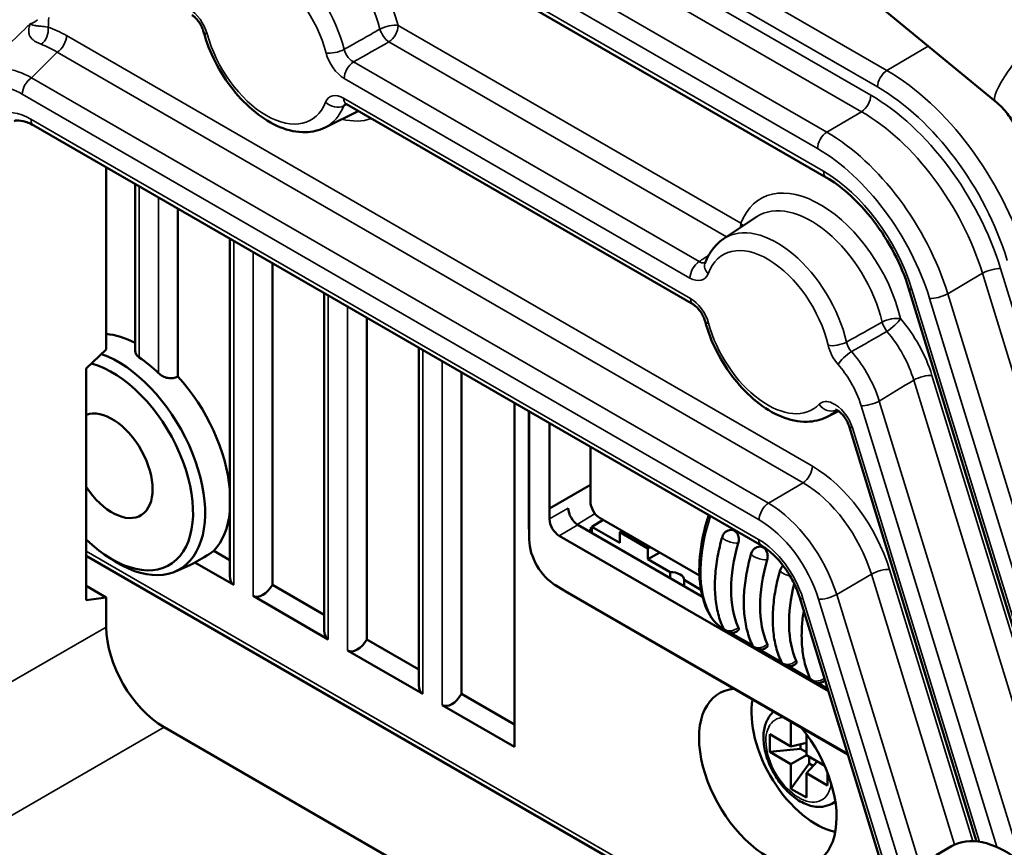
# Model space of a CAD drawing. Header units: millimetres. Extents: x 0 to 4638, y -120 to 1188.
# Tile 249 of 256: x 1495 to 1519, y 439 to 460. Entities that reach past the tile are written whole.
import ezdxf

# ---------------------------------------------------------------- set-up
doc = ezdxf.new("R2010")
doc.units = ezdxf.units.MM
doc.header["$LTSCALE"] = 2
doc.layers.add('Sichtbar (ISO)', color=7, linetype='Continuous', lineweight=50)
doc.layers.add('Sichtbar schmal (ISO)', color=7, linetype='Continuous', lineweight=35)

msp = doc.modelspace()

# ---------------------------------------------------------------- linework, layer by layer
at = {"layer": 'Sichtbar (ISO)'}
for p, q in [((1491.7266, 469.0044), (1514.8678, 455.6439)), ((1519.0009, 457.5041), (1511.2241, 463.895)), ((1502.6152, 456.8655), (1503.4256, 457.2665)), ((1511.6174, 452.5369), (1503.1392, 457.4318)), ((1517.7655, 457.1106), (1517.766, 457.1109)), ((1513.2822, 446.6467), (1495.4962, 456.9155)), ((1497.2685, 451.4371), (1497.2685, 455.8922)), ((1497.9782, 455.4825), (1497.9782, 451.3988)), ((1499.0186, 454.8818), (1499.0186, 450.7826)), ((1512.3569, 454.145), (1513.1603, 454.6803)), ((1500.288, 454.1489), (1500.288, 445.9049)), ((1501.3285, 453.5482), (1501.3285, 445.6891)), ((1521.81, 436.8973), (1516.8787, 452.9433)), ((1502.5979, 452.8153), (1502.5979, 444.5713)), ((1503.6384, 452.2146), (1503.6384, 444.3555)), ((1504.9078, 451.4816), (1504.9078, 443.2377)), ((1496.7806, 450.9763), (1497.2685, 451.4371)), ((1496.7806, 445.3152), (1496.7806, 450.9763)), ((1505.9482, 450.8809), (1505.9482, 443.0219)), ((1507.2458, 450.1318), (1507.2458, 441.7284)), ((1507.6006, 447.0699), (1507.6006, 449.927)), ((1507.6068, 449.9234), (1507.6068, 446.7942)), ((1514.8717, 449.7892), (1515.165, 449.9343)), ((1508.1018, 447.5572), (1508.1018, 449.6376)), ((1518.5411, 439.419), (1515.423, 449.5653)), ((1509.1007, 447.728), (1509.1007, 449.0608)), ((1508.1018, 447.5572), (1509.1007, 448.134)), ((1508.1018, 447.5572), (1508.1018, 447.2977)), ((1508.7965, 447.1546), (1511.8417, 445.3964)), ((1509.1392, 447.1071), (1509.4146, 447.2747)), ((1511.7666, 445.9167), (1509.3365, 447.3198)), ((1507.6071, 446.7741), (1507.6009, 447.0422)), ((1509.092, 447.0557), (1509.1392, 447.0844)), ((1509.1392, 447.1071), (1509.1392, 446.9567)), ((1509.8186, 446.7148), (1509.1392, 447.1071)), ((1509.8725, 447.0103), (1509.8186, 446.9746)), ((1509.8186, 446.7148), (1509.8186, 446.9746)), ((1510.5043, 446.5787), (1509.8186, 446.9746)), ((1508.3374, 446.8895), (1514.9192, 443.0895)), ((1497.22, 446.4329), (1497.3461, 446.3461)), ((1500.288, 446.2898), (1499.8943, 446.5171)), ((1510.5621, 446.6121), (1510.5043, 446.5787)), ((1510.5043, 446.5787), (1510.5043, 446.3189)), ((1510.5043, 446.3189), (1510.797, 446.4765)), ((1496.7806, 446.3979), (1510.3999, 438.5348)), ((1499.4357, 446.2376), (1500.3857, 445.6891)), ((1511.0537, 446.0017), (1510.5043, 446.3189)), ((1498.9633, 446.0182), (1499.313, 446.173)), ((1511.0537, 446.0017), (1511.0537, 445.8514)), ((1511.3904, 445.657), (1511.3904, 445.8073)), ((1511.8045, 445.5682), (1511.3904, 445.8073)), ((1497.2685, 445.3798), (1496.7806, 445.6615)), ((1502.5979, 444.9562), (1501.3285, 445.6891)), ((1508.2349, 445.6867), (1508.464, 445.5473)), ((1508.2522, 445.6764), (1515.3909, 441.5549)), ((1515.3936, 441.5461), (1508.4878, 445.5331)), ((1497.2685, 445.3798), (1496.7806, 445.3152)), ((1497.2685, 444.6579), (1497.2685, 445.3798)), ((1500.8571, 445.4169), (1502.6956, 444.3555)), ((1516.6061, 437.6006), (1514.2117, 445.3918)), ((1512.3411, 444.6233), (1512.361, 444.6119)), ((1512.5291, 444.5148), (1513.0681, 444.2036)), ((1504.9078, 443.6226), (1503.6384, 444.3555)), ((1503.167, 444.0833), (1505.0054, 443.0219)), ((1513.2362, 444.1066), (1513.7752, 443.7954)), ((1513.9433, 443.6983), (1514.4823, 443.3871)), ((1514.6504, 443.2901), (1514.9023, 443.1446)), ((1507.2458, 442.2727), (1505.9482, 443.0219)), ((1507.2458, 441.7284), (1505.4768, 442.7497)), ((1514.0034, 442.3391), (1514.2675, 442.1866)), ((1514.0034, 441.7404), (1514.0034, 442.3391)), ((1506.311, 437.8052), (1498.6818, 442.2099)), ((1513.4848, 442.0398), (1514.0034, 441.7404)), ((1513.4848, 441.6043), (1513.4848, 442.0398)), ((1514.3805, 442.0404), (1514.3805, 441.5226)), ((1513.4848, 441.6043), (1514.2391, 441.6811)), ((1514.0034, 441.3049), (1513.4848, 441.6043)), ((1514.3805, 441.8276), (1514.0034, 441.7404)), ((1514.2391, 441.7949), (1514.2391, 441.6811)), ((1514.2391, 441.6811), (1514.3805, 441.5994)), ((1514.0034, 441.3049), (1514.3805, 441.5226)), ((1514.3805, 441.5226), (1514.8288, 441.2638)), ((1514.6445, 441.3702), (1514.3805, 441.0872)), ((1514.447, 441.321), (1514.447, 441.4843)), ((1514.0034, 440.7061), (1514.447, 441.321)), ((1514.0034, 440.7061), (1514.0034, 441.3049)), ((1514.5455, 441.2641), (1514.447, 441.321)), ((1514.3805, 441.0872), (1514.3805, 440.4884)), ((1514.899, 440.7878), (1514.3805, 441.0872)), ((1514.899, 441.0928), (1514.899, 440.7878)), ((1514.3805, 440.4884), (1514.0034, 440.7061)), ((1515, 440.3407), (1515.088, 440.3916)), ((1517.5491, 439.0828), (1517.9262, 439.3005))]:
    msp.add_line(p, q, dxfattribs=at)
for centre, start, end in [((1512.5511, 446.8003), 93.69047, 163.66747), ((1513.2582, 446.392), 93.69047, 163.66747), ((1513.9653, 445.9838), 131.28811, 163.66747), ((1512.5511, 444.7471), 203.88861, 317.10751), ((1513.2582, 444.3389), 203.88861, 317.10751), ((1513.9653, 443.9306), 203.88861, 317.10751), ((1514.6724, 443.5224), 203.88861, 314.87051)]:
    msp.add_arc(centre, 0.2333, start, end, dxfattribs=at)
for centre, major_axis, ratio, start_param, end_param in [((1512.4939, 458.3962), (-3.0673, 5.3127), 0.5773503, 4.3566826, 4.3566888), ((1512.6348, 458.4775), (3.176, -5.501), 0.5773503, 1.1582837, 1.1583993), ((1512.4939, 458.3962), (-3.0673, 5.3127), 0.5773503, 4.2331851, 4.2331862), ((1503.3059, 457.7205), (-0.1667, -0.2887), 0.5773503, 6.2831507, 6.2831853), ((1518.763, 454.9394), (-1.1754, 2.0358), 0.5773503, 6.1073801, 6.1078588), ((1518.6222, 454.858), (-1.0667, 1.8475), 0.5773503, 5.8912261, 5.8915108), ((1518.6222, 454.858), (0.4167, -0.7217), 0.5773503, 0.144626, 0.1446354), ((1511.784, 452.8256), (-0.1667, -0.2887), 0.5773503, 0, 0.0000351), ((1498.117, 449.0072), (-1.5437, 2.6738), 0.5773503, 5.5614375, 5.8969698), ((1497.5508, 448.6803), (1.5087, -2.6132), 0.5773503, 5.4017201, 8.8260072), ((1497.8813, 448.8711), (1.5292, -2.6486), 0.5773503, 2.0432007, 2.2661487), ((1497.4099, 448.5989), (1.4, -2.4249), 0.5773503, 5.1743385, 8.8941228), ((1498.117, 449.0072), (-1.5437, 2.6738), 0.5773503, 4.0326225, 5.0720825), ((1497.4099, 448.5989), (0.7, -1.2124), 0.5773503, 4.8089025, 9.3282644), ((1515.7416, 449.6632), (-0.3186, -0.0979), 0.3014255, 6.2830619, 6.2831853), ((1509.3365, 447.5919), (0.1667, -0.2887), 0.5773503, 3.9269908, 5.4977871), ((1498.117, 449.0072), (1.5437, -2.6738), 0.5773503, 0.165774, 0.6797665), ((1508.7967, 447.4267), (-0.1667, 0.2887), 0.577746, 0.7857408, 2.3558519), ((1508.3376, 447.1617), (0.1667, -0.2887), 0.577746, 3.9273334, 5.4974445), ((1508.4878, 446.5577), (-0.6274, 1.0867), 0.5773503, 0.7853982, 0.8122917), ((1509.5144, 447.0537), (-0.3336, 0.5774), 0.5773502, 1.2455584, 1.3991098), ((1508.2522, 446.4216), (0.4564, -0.7904), 0.5773503, 3.9269908, 5.4977871), ((1514.899, 446.9387), (-1.6667, -2.8868), 0.5773503, 5.1110255, 5.8845488), ((1499.5871, 450.0895), (2.3118, 4.0042), 0.5751364, 3.8824869, 4.023203), ((1497.8813, 448.8711), (1.5292, -2.6486), 0.5773503, 6.221282, 6.2998034), ((1515.6061, 446.5305), (-1.6667, -2.8868), 0.5773503, 5.1110255, 5.8845488), ((1511.0571, 445.8093), (0.3333, 0), 0.5773503, 6.2731846, 7.8639823), ((1500.6214, 446.0973), (0.2357, 0.4082), 0.5773503, 2.3561945, 3.1415927), ((1516.3132, 446.1222), (-1.6667, -2.8868), 0.5773503, 5.1677923, 5.8845488), ((1501.0928, 445.8252), (-0.2357, -0.4082), 0.5773503, 0, 1.5707963), ((1508.4878, 446.5577), (-0.6274, 1.0867), 0.5773503, 2.3293009, 2.3561945), ((1498.6836, 443.8429), (1, -1.7321), 0.5780539, 3.9275998, 5.4971782), ((1502.9313, 444.7637), (0.2357, 0.4082), 0.5773503, 2.3561945, 3.1415927), ((1503.4027, 444.4916), (-0.2357, -0.4082), 0.5773503, 0, 1.5707963), ((1505.2411, 443.4301), (0.2357, 0.4082), 0.5773503, 2.3561945, 3.1415927), ((1513.4377, 440.9783), (1.1883, -2.0582), 0.5773503, 2.8625215, 8.1330528), ((1505.7125, 443.1579), (-0.2357, -0.4082), 0.5773503, 0, 1.5707963), ((1514.6162, 441.6587), (-1.1154, 1.932), 0.5773503, 0.5997472, 2.6586364), ((1519.2595, 436.9911), (-1.3333, 2.3094), 0.5773503, 4.3937562, 6.2831853)]:
    msp.add_ellipse(centre, major_axis=major_axis, ratio=ratio, start_param=start_param, end_param=end_param, dxfattribs=at)
for points in [[(1513.1526, 465.7452), (1515.5779, 463.5924), (1518.0119, 461.4562), (1520.4559, 459.3417)], [(1511.9018, 453.5434), (1511.9018, 453.5434), (1511.9018, 453.5435), (1511.9019, 453.5438)]]:
    msp.add_open_spline(points, degree=3, dxfattribs=at)
for points, knots in [([(1499.6475, 459.2052), (1499.6393, 459.2352), (1499.628, 459.2674), (1499.6001, 459.3317), (1499.5832, 459.3645), (1499.5442, 459.429), (1499.5215, 459.4613), (1499.474, 459.5192), (1499.4486, 459.5455), (1499.4014, 459.5869), (1499.3789, 459.6028), (1499.3609, 459.6132)], [0, 0, 0, 0, 0.016042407, 0.016042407, 0.032370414, 0.032370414, 0.049973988, 0.049973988, 0.067859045, 0.067859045, 0.08508064, 0.08508064, 0.08508064, 0.08508064]), ([(1499.6475, 459.2052), (1499.715, 458.9563), (1499.8127, 458.7061), (1500.0567, 458.2282), (1500.2026, 458.0003), (1500.5303, 457.5862), (1500.712, 457.4001), (1501.0987, 457.0876), (1501.3037, 456.9616), (1501.7198, 456.7916), (1501.9315, 456.7458), (1502.3052, 456.7553), (1502.4684, 456.7928), (1502.6152, 456.8655)], [3.4971342, 3.4971342, 3.4971342, 3.4971342, 3.8378941, 3.8378941, 4.1760148, 4.1760148, 4.5150059, 4.5150059, 4.8573794, 4.8573794, 5.1934434, 5.1934434, 5.4607208, 5.4607208, 5.4607208, 5.4607208]), ([(1519.5011, 456.7906), (1519.4928, 456.8263), (1519.4806, 456.8664), (1519.4461, 456.9532), (1519.4238, 456.9999), (1519.3682, 457.0975), (1519.3349, 457.1483), (1519.2573, 457.2512), (1519.2129, 457.3031), (1519.1141, 457.4055), (1519.0596, 457.4558), (1519.0009, 457.5041)], [2.59556913, 2.59556913, 2.59556913, 2.59556913, 2.73995333, 2.73995333, 2.88433752, 2.88433752, 3.02872172, 3.02872172, 3.17310591, 3.17310591, 3.31749011, 3.31749011, 3.31749011, 3.31749011]), ([(1503.1392, 457.4318), (1503.1243, 457.4404), (1503.1121, 457.4456), (1503.0972, 457.4505), (1503.0937, 457.4509), (1503.0937, 457.4509)], [0, 0, 0, 0, 0.014297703, 0.014297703, 0.027198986, 0.027198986, 0.027198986, 0.027198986]), ([(1495.4962, 456.9155), (1495.4038, 456.9688), (1495.3144, 457.0042), (1495.1628, 457.04), (1495.0996, 457.0411), (1495.0385, 457.0304), (1495.0256, 457.0272), (1495.0137, 457.0232)], [0, 0, 0, 0, 0.06431724, 0.06431724, 0.12781667, 0.12781667, 0.1471089, 0.1471089, 0.1471089, 0.1471089]), ([(1516.8787, 452.9433), (1516.7921, 453.2251), (1516.6721, 453.5145), (1516.384, 454.0667), (1516.2124, 454.3361), (1515.8314, 454.8343), (1515.6157, 455.0673), (1515.2221, 455.4127), (1515.0425, 455.543), (1514.8678, 455.6439)], [0, 0, 0, 0, 0.14010135, 0.14010135, 0.28083166, 0.28083166, 0.42757042, 0.42757042, 0.54347114, 0.54347114, 0.54347114, 0.54347114]), ([(1512.3569, 454.145), (1512.3147, 454.1169), (1512.2746, 454.0858), (1512.199, 454.0183), (1512.1635, 453.9818), (1512.0976, 453.9045), (1512.0671, 453.8636), (1512.0113, 453.7779), (1511.986, 453.7332), (1511.9403, 453.6407), (1511.9199, 453.5929), (1511.902, 453.5438)], [2.39326087, 2.39326087, 2.39326087, 2.39326087, 2.47589632, 2.47589632, 2.55853177, 2.55853177, 2.64116722, 2.64116722, 2.72380267, 2.72380267, 2.80643812, 2.80643812, 2.80643812, 2.80643812]), ([(1511.904, 452.1289), (1511.8959, 452.1589), (1511.8845, 452.1911), (1511.8566, 452.2554), (1511.8397, 452.2882), (1511.8007, 452.3527), (1511.778, 452.385), (1511.7305, 452.4429), (1511.7051, 452.4692), (1511.658, 452.5106), (1511.6354, 452.5265), (1511.6174, 452.5369)], [0, 0, 0, 0, 0.016042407, 0.016042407, 0.032370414, 0.032370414, 0.049973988, 0.049973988, 0.067859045, 0.067859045, 0.08508064, 0.08508064, 0.08508064, 0.08508064]), ([(1511.904, 452.1289), (1511.9715, 451.88), (1512.0692, 451.6298), (1512.3132, 451.1519), (1512.4591, 450.924), (1512.7868, 450.5099), (1512.9685, 450.3238), (1513.3552, 450.0113), (1513.5603, 449.8853), (1513.9763, 449.7152), (1514.188, 449.6695), (1514.5617, 449.679), (1514.7249, 449.7165), (1514.8717, 449.7892)], [3.4971342, 3.4971342, 3.4971342, 3.4971342, 3.8378941, 3.8378941, 4.1760148, 4.1760148, 4.5150059, 4.5150059, 4.8573794, 4.8573794, 5.1934434, 5.1934434, 5.4607208, 5.4607208, 5.4607208, 5.4607208]), ([(1497.9782, 451.3988), (1497.9782, 451.3726), (1497.9863, 451.3446), (1498.0196, 451.2919), (1498.0448, 451.2672), (1498.0746, 451.2467), (1498.0752, 451.2463), (1498.0758, 451.2458)], [-0.112446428, -0.112446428, -0.112446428, -0.112446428, -0.093828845, -0.093828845, -0.075056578, -0.075056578, -0.074665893, -0.074665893, -0.074665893, -0.074665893]), ([(1498.5472, 450.8625), (1498.5751, 450.836), (1498.6098, 450.8107), (1498.6889, 450.7684), (1498.734, 450.7522), (1498.8172, 450.7356), (1498.8608, 450.7332), (1498.9421, 450.7444), (1498.9798, 450.7581), (1499.0129, 450.7787), (1499.0157, 450.7806), (1499.0186, 450.7826)], [-0.231764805, -0.231764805, -0.231764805, -0.231764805, -0.213282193, -0.213282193, -0.193404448, -0.193404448, -0.174827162, -0.174827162, -0.156249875, -0.156249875, -0.154446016, -0.154446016, -0.154446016, -0.154446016]), ([(1515.423, 449.5653), (1515.4127, 449.5987), (1515.3989, 449.6341), (1515.3661, 449.7014), (1515.3471, 449.7342), (1515.3059, 449.7951), (1515.2832, 449.8239), (1515.2362, 449.8755), (1515.2113, 449.8987), (1515.165, 449.9353), (1515.1429, 449.9493), (1515.1107, 449.9659), (1515.0992, 449.9698), (1515.0915, 449.9718), (1515.0903, 449.9719), (1515.0903, 449.9719)], [0, 0, 0, 0, 0.0174077, 0.0174077, 0.0340362, 0.0340362, 0.05081243, 0.05081243, 0.06834533, 0.06834533, 0.08572134, 0.08572134, 0.10095225, 0.10095225, 0.10783257, 0.10783257, 0.10783257, 0.10783257]), ([(1512.1088, 444.8169), (1511.9805, 444.9881), (1511.887, 445.2021), (1511.7726, 445.6878), (1511.7522, 445.9672), (1511.7867, 446.5719), (1511.8467, 446.9071), (1511.96, 447.2914), (1511.9756, 447.3414), (1511.9921, 447.3915)], [0, 0, 0, 0, 0.1506756, 0.1506756, 0.30584237, 0.30584237, 0.46984602, 0.46984602, 0.49434556, 0.49434556, 0.49434556, 0.49434556]), ([(1512.7161, 446.705), (1512.7212, 446.7226), (1512.7251, 446.7427), (1512.7287, 446.7839), (1512.7284, 446.8049), (1512.724, 446.8477), (1512.7178, 446.8752), (1512.701, 446.9213), (1512.6881, 446.9454), (1512.6565, 446.9859), (1512.6377, 447.0021), (1512.5997, 447.0241), (1512.5777, 447.0313), (1512.5491, 447.0335), (1512.5426, 447.0335), (1512.5361, 447.0331)], [-0.156674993, -0.156674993, -0.156674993, -0.156674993, -0.147996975, -0.147996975, -0.139318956, -0.139318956, -0.128628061, -0.128628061, -0.116539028, -0.116539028, -0.104449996, -0.104449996, -0.092360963, -0.092360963, -0.088792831, -0.088792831, -0.088792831, -0.088792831]), ([(1512.3378, 444.6526), (1512.2854, 444.7708), (1512.2439, 444.8974), (1512.1819, 445.1645), (1512.1615, 445.3049), (1512.1411, 445.5964), (1512.1412, 445.7476), (1512.1612, 446.0576), (1512.1812, 446.2165), (1512.2402, 446.5387), (1512.2792, 446.702), (1512.3272, 446.8659)], [4.32562731, 4.32562731, 4.32562731, 4.32562731, 4.48033198, 4.48033198, 4.63503665, 4.63503665, 4.78974131, 4.78974131, 4.94444598, 4.94444598, 5.09915065, 5.09915065, 5.09915065, 5.09915065]), ([(1513.0449, 444.2444), (1512.9925, 444.3625), (1512.951, 444.4892), (1512.889, 444.7562), (1512.8686, 444.8966), (1512.8482, 445.1882), (1512.8483, 445.3393), (1512.8683, 445.6494), (1512.8883, 445.8082), (1512.9473, 446.1304), (1512.9863, 446.2938), (1513.0343, 446.4576)], [4.32562731, 4.32562731, 4.32562731, 4.32562731, 4.48033198, 4.48033198, 4.63503665, 4.63503665, 4.78974131, 4.78974131, 4.94444598, 4.94444598, 5.09915065, 5.09915065, 5.09915065, 5.09915065]), ([(1513.4232, 446.2968), (1513.4284, 446.3143), (1513.4323, 446.3344), (1513.4358, 446.3756), (1513.4355, 446.3967), (1513.4311, 446.4395), (1513.4249, 446.467), (1513.4081, 446.513), (1513.3952, 446.5372), (1513.3636, 446.5776), (1513.3448, 446.5939), (1513.3068, 446.6158), (1513.2849, 446.6231), (1513.2562, 446.6253), (1513.2497, 446.6253), (1513.2432, 446.6248)], [-0.156674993, -0.156674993, -0.156674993, -0.156674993, -0.147996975, -0.147996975, -0.139318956, -0.139318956, -0.128628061, -0.128628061, -0.116539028, -0.116539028, -0.104449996, -0.104449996, -0.092360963, -0.092360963, -0.088792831, -0.088792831, -0.088792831, -0.088792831]), ([(1514.2117, 445.3918), (1514.1736, 445.5157), (1514.1213, 445.6438), (1513.9956, 445.8901), (1513.9207, 446.0113), (1513.7541, 446.2376), (1513.6594, 446.3447), (1513.4702, 446.5214), (1513.3731, 446.5942), (1513.2822, 446.6467)], [0, 0, 0, 0, 0.062155, 0.062155, 0.1248639, 0.1248639, 0.19061503, 0.19061503, 0.25428158, 0.25428158, 0.25428158, 0.25428158]), ([(1513.752, 443.8361), (1513.6996, 443.9543), (1513.6581, 444.0809), (1513.5961, 444.348), (1513.5757, 444.4884), (1513.5553, 444.7799), (1513.5554, 444.9311), (1513.5754, 445.2411), (1513.5954, 445.4), (1513.6544, 445.7222), (1513.6934, 445.8855), (1513.7414, 446.0494)], [4.32562731, 4.32562731, 4.32562731, 4.32562731, 4.48033198, 4.48033198, 4.63503665, 4.63503665, 4.78974131, 4.78974131, 4.94444598, 4.94444598, 5.09915065, 5.09915065, 5.09915065, 5.09915065]), ([(1514.4591, 443.4279), (1514.4068, 443.546), (1514.3652, 443.6727), (1514.3032, 443.9398), (1514.2828, 444.0802), (1514.2624, 444.3717), (1514.2625, 444.5228), (1514.2805, 444.8014), (1514.2948, 444.9274), (1514.3152, 445.055)], [4.32562731, 4.32562731, 4.32562731, 4.32562731, 4.48033198, 4.48033198, 4.63503665, 4.63503665, 4.78974131, 4.78974131, 4.91304365, 4.91304365, 4.91304365, 4.91304365]), ([(1512.3411, 444.6233), (1512.3242, 444.6331), (1512.3058, 444.6447), (1512.2713, 444.6684), (1512.2548, 444.6805), (1512.2225, 444.7055), (1512.2064, 444.7187), (1512.1723, 444.7484), (1512.1547, 444.765), (1512.1281, 444.793), (1512.1181, 444.8045), (1512.1088, 444.8169)], [0, 0, 0, 0, 0.010104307, 0.010104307, 0.019108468, 0.019108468, 0.028660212, 0.028660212, 0.0409379, 0.0409379, 0.049512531, 0.049512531, 0.049512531, 0.049512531]), ([(1512.7219, 444.5884), (1512.7239, 444.5905), (1512.7255, 444.593), (1512.7284, 444.6015), (1512.7287, 444.6094), (1512.7251, 444.6288), (1512.7212, 444.6402), (1512.7161, 444.6518)], [0.030663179, 0.030663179, 0.030663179, 0.030663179, 0.034868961, 0.034868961, 0.043546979, 0.043546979, 0.052224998, 0.052224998, 0.052224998, 0.052224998]), ([(1513.429, 444.1802), (1513.431, 444.1823), (1513.4326, 444.1847), (1513.4355, 444.1932), (1513.4358, 444.2012), (1513.4323, 444.2205), (1513.4284, 444.232), (1513.4232, 444.2436)], [0.030663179, 0.030663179, 0.030663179, 0.030663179, 0.034868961, 0.034868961, 0.043546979, 0.043546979, 0.052224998, 0.052224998, 0.052224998, 0.052224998]), ([(1514.1362, 443.7719), (1514.1382, 443.774), (1514.1397, 443.7765), (1514.1426, 443.785), (1514.143, 443.7929), (1514.1394, 443.8123), (1514.1355, 443.8237), (1514.1303, 443.8353)], [0.030663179, 0.030663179, 0.030663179, 0.030663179, 0.034868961, 0.034868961, 0.043546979, 0.043546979, 0.052224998, 0.052224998, 0.052224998, 0.052224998]), ([(1513.583, 442.5914), (1513.5449, 442.5594), (1513.5109, 442.5225), (1513.4274, 442.4074), (1513.3891, 442.3212), (1513.3364, 442.1207), (1513.3272, 442.0037), (1513.3415, 441.7539), (1513.3672, 441.6204), (1513.4498, 441.3554), (1513.5066, 441.224), (1513.6448, 440.9753), (1513.7261, 440.8579), (1513.9067, 440.6468), (1514.0061, 440.5532), (1514.2168, 440.3995), (1514.3282, 440.3396), (1514.5518, 440.2669), (1514.6644, 440.2523), (1514.8533, 440.2757), (1514.9308, 440.3008), (1515, 440.3407)], [2.4584455, 2.4584455, 2.4584455, 2.4584455, 2.6078259, 2.6078259, 2.8842713, 2.8842713, 3.2097835, 3.2097835, 3.5554503, 3.5554503, 3.8985095, 3.8985095, 4.239179, 4.239179, 4.5815758, 4.5815758, 4.9274144, 4.9274144, 5.2582238, 5.2582238, 5.4977871, 5.4977871, 5.4977871, 5.4977871])]:
    msp.add_open_spline(points, degree=3, knots=knots, dxfattribs=at)
at = {"layer": 'Sichtbar schmal (ISO)'}
for p, q in [((1493.3996, 471.5084), (1516.3484, 458.2589)), ((1516.1209, 457.8556), (1493.1721, 471.105)), ((1492.9687, 470.9267), (1515.9549, 457.6557)), ((1515.7274, 457.2523), (1492.7412, 470.5234)), ((1514.8811, 456.7523), (1491.8851, 470.0291)), ((1491.6576, 469.6258), (1514.6536, 456.349)), ((1514.7987, 455.7965), (1491.6576, 469.157)), ((1504.4021, 459.3611), (1512.7809, 454.5236)), ((1496.298, 459.111), (1514.5258, 448.5871)), ((1512.4283, 454.1925), (1504.1746, 458.9578)), ((1514.2983, 448.1838), (1496.0705, 458.7076)), ((1517.3571, 458.8549), (1516.3484, 458.2589)), ((1511.7619, 453.5887), (1503.3116, 458.4675)), ((1513.452, 447.6838), (1495.4433, 458.0811)), ((1503.0841, 458.0641), (1511.5344, 453.1853)), ((1495.2158, 457.6778), (1513.2246, 447.2805)), ((1511.5483, 452.6895), (1503.0702, 457.5844)), ((1515.7274, 457.2523), (1514.8811, 456.7523)), ((1517.3971, 457.4747), (1517.3978, 457.4752)), ((1513.2132, 446.7993), (1495.4271, 457.0681)), ((1517.0221, 457.1971), (1517.0221, 457.1971)), ((1515.618, 456.2267), (1515.6146, 456.2286)), ((1498.0758, 451.2458), (1498.0758, 455.4261)), ((1498.5472, 455.1539), (1498.5472, 450.8625)), ((1500.3857, 445.6891), (1500.3857, 454.0925)), ((1500.8571, 453.8203), (1500.8571, 445.4169)), ((1519.1257, 453.417), (1524.5241, 435.8509)), ((1517.8356, 452.8028), (1518.6819, 453.3028)), ((1523.9419, 436.187), (1518.6819, 453.3028)), ((1502.6956, 444.3555), (1502.6956, 452.7589)), ((1516.9616, 452.9051), (1521.8965, 436.8473)), ((1517.3919, 452.6886), (1522.3386, 436.5921)), ((1522.8254, 436.5665), (1517.8356, 452.8028)), ((1503.167, 452.4867), (1503.167, 444.0833)), ((1505.0054, 443.0219), (1505.0054, 451.4253)), ((1505.4768, 451.1531), (1505.4768, 442.7497)), ((1517.4485, 450.8076), (1520.7833, 439.9563)), ((1520.3395, 439.8421), (1517.0047, 450.6934)), ((1515.7187, 450.0662), (1519.0323, 439.2837)), ((1519.5121, 439.2809), (1516.1624, 450.1804)), ((1518.6153, 439.4093), (1515.5059, 449.5271)), ((1514.2983, 448.1838), (1513.452, 447.6838)), ((1508.1018, 447.2977), (1508.5609, 447.5627)), ((1508.779, 447.1654), (1509.214, 447.4301)), ((1508.7965, 447.1546), (1508.3374, 446.8895)), ((1514.0509, 447.2188), (1514.0452, 447.2221)), ((1507.6068, 446.7942), (1507.6006, 447.0699)), ((1513.5817, 447.0272), (1513.5817, 447.0272)), ((1510.3309, 438.6874), (1496.7806, 446.5107)), ((1515.1218, 445.4517), (1515.9681, 445.9517)), ((1518.0003, 439.3388), (1515.9681, 445.9517)), ((1516.4118, 446.0659), (1518.4527, 439.4248)), ((1508.4878, 445.5331), (1508.2522, 445.6764)), ((1516.6638, 437.6445), (1514.2947, 445.3536)), ((1516.9843, 437.8329), (1514.678, 445.3375)), ((1515.1218, 445.4517), (1517.1922, 438.7145)), ((1491.6495, 441.4138), (1497.2685, 444.6579)), ((1512.3305, 444.6318), (1512.3582, 444.6158)), ((1512.5339, 444.5144), (1513.0653, 444.2076)), ((1513.241, 444.1062), (1513.7724, 443.7993)), ((1513.9481, 443.6979), (1514.4795, 443.3911)), ((1514.6552, 443.2897), (1514.9014, 443.1475)), ((1498.6818, 442.2099), (1493.0629, 438.9658))]:
    msp.add_line(p, q, dxfattribs=at)
for centre, major_axis, ratio, start_param, end_param in [((1502.4632, 459.6816), (-1.4557, 2.5213), 0.5773503, 4.2697549, 6.7258194), ((1502.2399, 459.5526), (-1.2892, 2.233), 0.5773503, 4.2697549, 6.3202517), ((1501.4044, 459.0703), (-1.2583, 2.1794), 0.5773503, 4.2621454, 6.3202517), ((1501.181, 458.9413), (-1.0918, 1.8911), 0.5773503, 4.2621454, 6.7334289), ((1494.8969, 460.6795), (-0.5889, 1.2509), 0.5340348, 3.0335037, 3.3117465), ((1494.4255, 460.4074), (-1.0343, 1.7521), 0.5686046, 3.7576642, 3.9082677), ((1460.1379, 427.7561), (43.3327, 39.9301), 0.0179887, 5.60105, 5.6466091), ((1495.6096, 459.1811), (0.1047, 0.3165), 0.6851946, 3.8821156, 5.3680067), ((1500.0375, 418.6012), (-4.9328, 40.798), 0.1941032, 6.1384983, 6.1921152), ((1499.9692, 459.2925), (-0.3217, -0.0873), 0.3402671, 6.283185, 6.9442881), ((1504.1664, 459.225), (-0.3224, -0.0846), 0.3497228, 3.8055844, 5.3240209), ((1504.1664, 459.225), (-0.1647, 0.2898), 0.531438, 1.1324635, 2.3592622), ((1504.1664, 459.225), (-0.1667, -0.2887), 0.5773503, 0.8203047, 2.3561945), ((1519.8474, 458.5342), (-0.8465, -1.0301), 0.1855747, 4.0155237, 6.2831853), ((1496.0623, 458.9749), (0.1667, 0.2887), 0.5773503, 3.9618974, 5.4977871), ((1501.181, 458.9413), (1.0918, -1.8911), 0.5773503, 4.2825324, 6.7130419), ((1460.0744, 429.8193), (43.5355, 37.8924), 0.0530757, 5.6130239, 5.6380939), ((1499.2575, 422.2857), (4.2377, -36.6982), 0.1878413, 2.9952267, 3.0485498), ((1502.8749, 458.822), (-0.3229, -0.0829), 0.355327, 0.6657604, 2.1841968), ((1503.3198, 458.2002), (-0.1667, -0.2887), 0.5773503, 3.9618974, 5.4977871), ((1495.3719, 456.3025), (-1.3605, 1.8407), 0.6123823, 5.363873, 6.1093736), ((1516.3566, 457.9916), (0.1667, 0.2887), 0.5773503, 0.8203047, 2.3561945), ((1516.3538, 454.0009), (2.6119, -4.5198), 0.5756217, 1.1930034, 2.3557154), ((1495.4515, 457.8139), (0.1667, 0.2887), 0.5773503, 0.8203047, 2.3561945), ((1516.1181, 453.8648), (-2.4422, 4.2329), 0.577813, 4.3350207, 5.4977327), ((1503.3059, 457.7205), (-0.1667, -0.2887), 0.5773503, 5.4977871, 6.2831507), ((1515.7192, 457.5196), (0.1667, 0.2887), 0.5773503, 3.9618974, 5.4977871), ((1515.9521, 453.6649), (2.4422, -4.2329), 0.577813, 1.1934281, 2.3561401), ((1495.3754, 455.9126), (-0.8405, 1.2225), 0.600218, 5.3836883, 6.1778955), ((1501.4044, 459.0703), (1.2583, -2.1794), 0.5773503, 6.2461189, 6.7130419), ((1502.8642, 457.621), (0.31, -0.1224), 0.7422162, 4.1798298, 5.6982662), ((1515.7164, 453.5288), (-2.2724, 3.946), 0.5803246, 4.3355153, 5.4982273), ((1495.6628, 457.2041), (-0.1667, -0.2887), 0.5773503, 5.4977871, 6.2831853), ((1502.4632, 459.6816), (1.4557, -2.5213), 0.5773503, 5.775635, 6.1703004), ((1514.8893, 456.4851), (-0.1667, -0.2887), 0.5773503, 3.9618974, 5.4977871), ((1514.887, 453.0387), (-2.2787, 3.9423), 0.5753009, 4.3345344, 5.4972464), ((1514.6513, 452.9027), (2.109, -3.6554), 0.577813, 1.1934281, 2.3561401), ((1514.7969, 453.0742), (-1.6659, 2.8874), 0.577813, 4.3350207, 5.4977327), ((1515.0345, 455.9325), (-0.1667, -0.2887), 0.5773503, 5.4977871, 6.2831853), ((1514.7198, 452.6053), (-1.4557, 2.5213), 0.5773503, 4.2352514, 6.7258194), ((1514.4964, 452.4763), (-1.2892, 2.233), 0.5773503, 4.2352514, 6.3202517), ((1513.6609, 451.994), (-1.2583, 2.1794), 0.5773503, 4.2278605, 6.3202517), ((1512.5452, 454.3876), (-0.1667, -0.2887), 0.5773503, 1.9895357, 2.3561945), ((1512.5452, 454.3876), (0.312, -0.1174), 0.737808, 0.7593223, 1.0261687), ((1513.4375, 451.865), (-1.0918, 1.8911), 0.5773503, 4.2278605, 6.7334289), ((1511.7701, 453.3214), (-0.1667, -0.2887), 0.5773503, 3.9618974, 5.4977871), ((1512.2151, 453.4294), (-0.3131, 0.1144), 0.7351254, 0, 1.019098), ((1518.89, 453.2809), (0.3186, 0.0979), 0.3014255, 0.6504101, 2.1862998), ((1517.1974, 453.0412), (-0.3186, -0.0979), 0.3014255, 0, 0.6504101), ((1511.784, 452.8256), (-0.1667, -0.2887), 0.5773503, 5.4977871, 6.2831853), ((1517.6276, 452.8247), (-0.3186, -0.0979), 0.3014255, 0.6504101, 2.1862998), ((1516.4456, 452.0579), (-0.3243, -0.0771), 0.3749665, 3.8138964, 5.3323328), ((1516.4456, 452.0579), (-0.2528, -0.2172), 0.2531893, 0.9807574, 2.5020908), ((1516.1232, 451.0213), (-1.0675, 1.8702), 0.5273273, 4.3103797, 5.0640551), ((1512.2257, 452.2162), (-0.3217, -0.0873), 0.3402671, 6.283185, 6.9442881), ((1513.4375, 451.865), (1.0918, -1.8911), 0.5773503, 4.2825324, 6.4451312), ((1516.4456, 452.0579), (-0.1639, 0.2903), 0.5318329, 1.0995016, 1.8908503), ((1515.148, 451.678), (-0.3247, -0.0755), 0.3803169, 0.6741833, 2.1926197), ((1515.3236, 451.4278), (0.3119, -0.5496), 0.5431719, 4.2136747, 5.0746263), ((1515.3907, 451.2107), (-0.2508, -0.2195), 0.264771, 4.1196372, 5.6412861), ((1517.2128, 450.6715), (-0.3186, -0.0979), 0.3014255, 3.7920028, 5.3278925), ((903.8664, 2248.6594), (209.7576, 1994.576), 0.778508, 3.6773317, 3.6779157), ((1516.1198, 450.0815), (0.2275, -0.2436), 0.8092945, 2.3823253, 2.3827064), ((1514.9268, 450.2364), (0.239, -0.2324), 0.805813, 4.4881959, 6.0066324), ((1515.9544, 450.2023), (-0.3186, -0.0979), 0.3014255, 0.6504101, 2.1862998), ((1513.6609, 451.994), (1.2583, -2.1794), 0.5773503, 6.2461189, 6.4451312), ((1314.341, 1022.6423), (103.9292, -603.5627), 0.7731888, 0.2142297, 0.2142479), ((1515.7416, 449.6632), (-0.3186, -0.0979), 0.3014255, 0, 0.6504101), ((1514.2901, 448.4511), (0.1667, 0.2887), 0.5773503, 3.9618974, 5.4977871), ((1514.5241, 446.2134), (-1.4526, 2.5178), 0.577813, 4.3350207, 5.4977327), ((1514.2884, 446.0773), (1.2829, -2.2309), 0.5822568, 1.1943088, 2.3570208), ((1513.4603, 447.4166), (0.1667, 0.2887), 0.5773503, 0.8203047, 2.3561945), ((1513.459, 445.5872), (-1.2892, 2.2272), 0.5733676, 4.3341657, 5.4968777), ((1514.0966, 447.402), (-1.6052, -2.9219), 0.5626631, 5.0244812, 6.0336635), ((1513.2233, 445.4511), (1.1195, -1.9403), 0.577813, 1.1934281, 2.3561401), ((1512.5511, 446.8003), (-0.2239, 0.0656), 0.316933, 0, 2.4871317), ((1513.2123, 445.4381), (-0.8329, 1.4437), 0.577813, 4.3350207, 5.4977327), ((1513.4489, 446.9353), (-0.1667, -0.2887), 0.5773503, 5.4977871, 6.2831853), ((1513.2582, 446.392), (-0.2239, 0.0656), 0.316933, 0, 2.4871317), ((1513.9653, 445.9838), (-0.2239, 0.0656), 0.316933, 0, 1.746999), ((1516.1761, 445.9298), (0.3186, 0.0979), 0.3014255, 0.6504101, 2.1862998), ((1514.6724, 445.5755), (-0.2239, 0.0656), 0.316933, 1.418976, 1.419043), ((1514.5304, 445.4897), (-0.3186, -0.0979), 0.3014255, 0, 0.6504101), ((1514.9137, 445.4736), (-0.3186, -0.0979), 0.3014255, 0.6504101, 2.1862998), ((1512.2155, 444.8968), (-0.1067, -0.0799), 0.8013628, 0.0000002, 0.3270346), ((1512.4078, 444.7388), (-0.0667, -0.1155), 0.5773503, 6.1076618, 6.2831853), ((1512.5511, 444.7471), (-0.2133, -0.0945), 0.752476, 0, 2.0728285), ((1513.2582, 444.3389), (-0.2133, -0.0945), 0.752476, 0, 2.0728285), ((1513.9653, 443.9306), (-0.2133, -0.0945), 0.752476, 0, 2.0728285), ((1514.6724, 443.5224), (-0.2133, -0.0945), 0.752476, 0, 1.9678303), ((1514.1919, 441.4138), (-0.5667, 0.9815), 0.5773503, 5.9651779, 10.0818244), ((1514.3333, 441.4954), (0.6667, -1.1547), 0.5773503, 0, 0.1389779)]:
    msp.add_ellipse(centre, major_axis=major_axis, ratio=ratio, start_param=start_param, end_param=end_param, dxfattribs=at)
for points in [[(1499.7335, 459.1564), (1499.6674, 459.3999), (1499.4833, 459.6553), (1499.2918, 459.7658)], [(1503.3116, 458.4675), (1503.5993, 458.6309), (1503.887, 458.7943), (1504.1746, 458.9578)], [(1502.6392, 458.6859), (1502.7026, 458.4389), (1502.8897, 458.1764), (1503.0841, 458.0641)], [(1503.0702, 457.5844), (1502.8805, 457.6939), (1502.6952, 457.6537), (1502.6285, 457.4849)], [(1503.0726, 457.3919), (1503.097, 457.4039), (1503.1214, 457.416), (1503.1458, 457.428)], [(1511.9929, 453.7439), (1511.9159, 453.6921), (1511.8389, 453.6404), (1511.7619, 453.5887)], [(1511.5344, 453.1853), (1511.7273, 453.074), (1511.9154, 453.1182), (1511.9794, 453.2933)], [(1511.99, 452.0801), (1511.924, 452.3236), (1511.7398, 452.579), (1511.5483, 452.6895)], [(1516.2337, 452.1121), (1515.9426, 451.9486), (1515.6515, 451.7851), (1515.3604, 451.6217)], [(1515.4826, 451.3885), (1515.772, 451.5536), (1516.0613, 451.7187), (1516.3507, 451.8839)], [(1515.1056, 449.9602), (1515.1072, 449.962), (1515.1088, 449.9637), (1515.1105, 449.9653)]]:
    msp.add_open_spline(points, degree=3, dxfattribs=at)
for points, knots in [([(1495.6786, 458.8992), (1495.5913, 458.9306), (1495.5248, 458.9676), (1495.4785, 459.0059), (1495.4317, 459.0446), (1495.4032, 459.086), (1495.3877, 459.1283), (1495.3817, 459.1448), (1495.3776, 459.1617), (1495.375, 459.1786), (1495.3697, 459.2147), (1495.3717, 459.2517), (1495.3782, 459.2887), (1495.3849, 459.3265), (1495.3966, 459.3648), (1495.4103, 459.402)], [0, 0, 0, 0, 0.2433033, 0.2433033, 0.2433033, 0.488954, 0.488954, 0.488954, 0.5852558, 0.5852558, 0.5852558, 0.790199, 0.790199, 0.790199, 1, 1, 1, 1]), ([(1495.4103, 459.402), (1495.4551, 459.3723), (1495.4924, 459.3611), (1495.5389, 459.3547), (1495.5489, 459.3533), (1495.5594, 459.3522), (1495.5707, 459.351), (1495.5981, 459.3482), (1495.631, 459.3446), (1495.6769, 459.339), (1495.719, 459.3339), (1495.7737, 459.3269), (1495.8453, 459.3172)], [0.00000001, 0.00000001, 0.00000001, 0.00000001, 0.45128814, 0.45128814, 0.45128814, 0.54856952, 0.54856952, 0.54856952, 0.78390061, 0.78390061, 0.78390061, 1, 1, 1, 1]), ([(1503.9571, 459.2688), (1503.871, 459.2202), (1503.7849, 459.1715), (1503.6989, 459.1229), (1503.4942, 459.0072), (1503.2895, 458.8915), (1503.0848, 458.7759)], [0, 0, 0, 0, 0.2960301, 0.2960301, 0.2960301, 1, 1, 1, 1]), ([(1503.3116, 458.4675), (1503.2932, 458.4772), (1503.2748, 458.4892), (1503.2571, 458.5033), (1503.2305, 458.5243), (1503.2047, 458.5503), (1503.1819, 458.5791), (1503.1591, 458.6079), (1503.1386, 458.6402), (1503.1222, 458.6735), (1503.1058, 458.7068), (1503.093, 458.7419), (1503.0848, 458.7759)], [0, 0, 0, 0, 0.1809294, 0.1809294, 0.1809294, 0.4541152, 0.4541152, 0.4541152, 0.7270561, 0.7270561, 0.7270561, 1, 1, 1, 1]), ([(1494.179, 457.8551), (1494.32, 457.9059), (1494.4831, 457.9174), (1494.654, 457.8896), (1494.833, 457.8604), (1495.0258, 457.7875), (1495.2158, 457.6778)], [0, 0, 0, 0, 0.4886475, 0.4886475, 0.4886475, 1, 1, 1, 1]), ([(1503.0726, 457.3919), (1503.0778, 457.4057), (1503.0847, 457.4182), (1503.093, 457.4288), (1503.098, 457.4353), (1503.1037, 457.4412), (1503.1098, 457.4464)], [0, 0, 0, 0, 0.16577528, 0.16577528, 0.16577528, 0.2677374, 0.2677374, 0.2677374, 0.2677374]), ([(1511.9086, 453.5618), (1511.9074, 453.5613), (1511.9061, 453.5608), (1511.9048, 453.5604), (1511.8845, 453.5534), (1511.8613, 453.5523), (1511.8372, 453.5571), (1511.813, 453.5619), (1511.7872, 453.5727), (1511.7619, 453.5887)], [0.4352346, 0.4352346, 0.4352346, 0.4352346, 0.4526245, 0.4526245, 0.4526245, 0.72613988, 0.72613988, 0.72613988, 1, 1, 1, 1]), ([(1517.0047, 450.6934), (1516.9429, 450.898), (1516.8551, 451.1074), (1516.7483, 451.3042), (1516.6359, 451.5114), (1516.4992, 451.7107), (1516.3507, 451.8839)], [0, 0, 0, 0, 0.4866739, 0.4866739, 0.4866739, 1, 1, 1, 1]), ([(1515.4826, 451.3885), (1515.4724, 451.3996), (1515.4626, 451.4113), (1515.4533, 451.4236), (1515.431, 451.4529), (1515.4111, 451.4857), (1515.3954, 451.5192), (1515.3797, 451.5527), (1515.3677, 451.5878), (1515.3604, 451.6217)], [0, 0, 0, 0, 0.1709266, 0.1709266, 0.1709266, 0.5854663, 0.5854663, 0.5854663, 1, 1, 1, 1]), ([(1516.1624, 450.1804), (1516.0889, 450.4154), (1515.9805, 450.6575), (1515.8491, 450.8801), (1515.7419, 451.0618), (1515.6166, 451.2355), (1515.4826, 451.3885)], [0, 0, 0, 0, 0.552282, 0.552282, 0.552282, 1, 1, 1, 1]), ([(1515.155, 451.0747), (1515.2666, 450.9471), (1515.3707, 450.8022), (1515.4594, 450.6511), (1515.5688, 450.4648), (1515.6583, 450.2626), (1515.7187, 450.0662)], [0, 0, 0, 0, 0.4476946, 0.4476946, 0.4476946, 1, 1, 1, 1]), ([(1515.5059, 449.5271), (1515.4259, 449.7874), (1515.2136, 450.0434), (1515.0138, 450.132), (1514.9525, 450.1591), (1514.892, 450.1719), (1514.8382, 450.168), (1514.7924, 450.1647), (1514.7506, 450.149), (1514.7162, 450.1226), (1514.7075, 450.1159), (1514.6991, 450.1084), (1514.6911, 450.1003)], [0, 0, 0, 0, 0.6121372, 0.6121372, 0.6121372, 0.7998982, 0.7998982, 0.7998982, 0.9594176, 0.9594176, 0.9594176, 1, 1, 1, 1]), ([(1512.135, 444.7936), (1512.1447, 444.7808), (1512.1579, 444.7663), (1512.1736, 444.7511), (1512.1857, 444.7394), (1512.1996, 444.7269), (1512.2146, 444.7144), (1512.2272, 444.7039), (1512.2407, 444.6931), (1512.2547, 444.6826), (1512.2675, 444.673), (1512.2809, 444.6634), (1512.2938, 444.6548), (1512.3066, 444.6462), (1512.3192, 444.6383), (1512.3305, 444.6318)], [0, 0, 0, 0, 0.2772468, 0.2772468, 0.2772468, 0.4903665, 0.4903665, 0.4903665, 0.6697265, 0.6697265, 0.6697265, 0.8351225, 0.8351225, 0.8351225, 1, 1, 1, 1])]:
    msp.add_open_spline(points, degree=3, knots=knots, dxfattribs=at)

doc.saveas('drawing.dxf')
